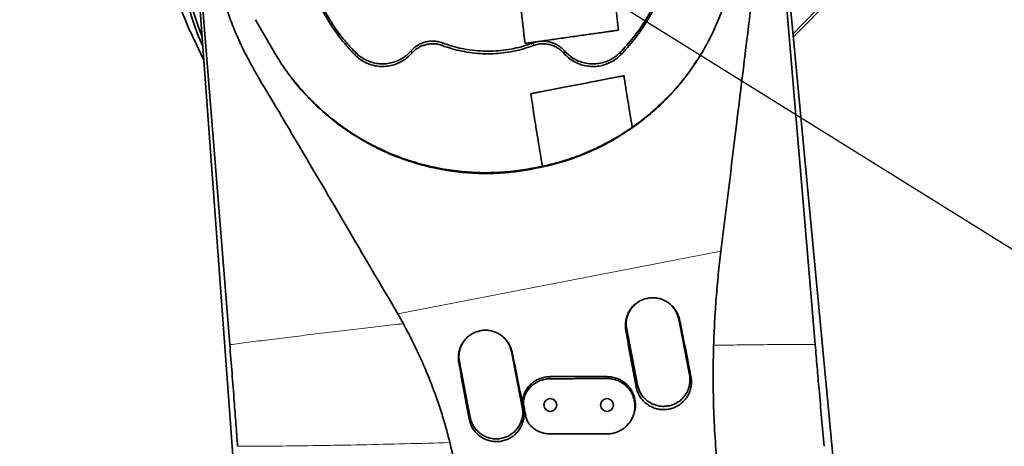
# Model space of a CAD drawing. Header units: millimetres. Extents: x 0 to 11920, y 0 to 8400.
# Tile 24 of 65: x 2217 to 2737, y 6548 to 6774. Entities that reach past the tile are written whole.
import ezdxf

# ---------------------------------------------------------------- set-up
doc = ezdxf.new("R2010")
doc.units = ezdxf.units.MM
doc.header["$LTSCALE"] = 20
doc.styles.add('SLDTEXTSTYLE0', font='TXT', dxfattribs={"width": 0.605})
doc.dimstyles.new('SLDDIMSTYLE0', dxfattribs={"dimtxt": 70, "dimasz": 70, "dimexe": 0, "dimexo": 0.0625, "dimgap": 17.5, "dimtad": 1, "dimdec": 1, "dimrnd": 1e-09, "dimzin": 12, "dimdsep": 46, "dimtxsty": 'SLDTEXTSTYLE0', "dimsah": 1, "dimcen": 0.09, "dimadec": 0, "dimazin": 3, "dimtfac": 1, "dimtofl": 0, "dimtmove": 0, "dimatfit": 3, "dimfxl": 1, "dimfrac": 2, "dimtolj": 1, "dimtzin": 12, "dimarcsym": 0})
doc.dimstyles.new('SLDDIMSTYLE1', dxfattribs={"dimtxt": 70, "dimasz": 70, "dimexe": 0, "dimexo": 0.0625, "dimgap": 17.5, "dimtad": 1, "dimdec": 0, "dimrnd": 1e-09, "dimzin": 12, "dimdsep": 46, "dimtxsty": 'SLDTEXTSTYLE0', "dimsah": 1, "dimcen": 0.09, "dimadec": 0, "dimazin": 3, "dimtfac": 1, "dimtofl": 0, "dimtmove": 0, "dimatfit": 3, "dimfxl": 1, "dimfrac": 2, "dimtolj": 1, "dimtzin": 12, "dimarcsym": 0})
doc.dimstyles.new('SLDDIMSTYLE2', dxfattribs={"dimtxt": 0.18, "dimasz": 70, "dimexe": 0, "dimexo": 0.0625, "dimgap": 0, "dimtad": 0, "dimtih": 1, "dimtoh": 1, "dimdec": 0, "dimrnd": 1e-09, "dimzin": 0, "dimdsep": 46, "dimtxsty": 'Standard', "dimsah": 1, "dimcen": 0.09, "dimadec": 0, "dimazin": 0, "dimtfac": 70, "dimtdec": 0, "dimtofl": 0, "dimtmove": 0, "dimatfit": 3, "dimfxl": 1, "dimfrac": 2, "dimtolj": 1, "dimtzin": 0, "dimarcsym": 0})

# ---------------------------------------------------------------- blocks, each defined once
blk = doc.blocks.new('_D_2')
at = {"color": 7, "linetype": 'Continuous', "lineweight": 0}
for p, q in [((2460.17, 6825.26), (1416, 6825.26)), ((1446, 6825.26), (1446, 5690.26)), ((2460.17, 5690.26), (1416, 5690.26))]:
    blk.add_line(p, q, dxfattribs=at)
at = {"color": 7, "linetype": 'Continuous', "lineweight": 18}
for points in [[(1446, 6825.26), (1436, 6755.26), (1456, 6755.26)], [(1446, 5690.26), (1456, 5760.26), (1436, 5760.26)]]:
    blk.add_solid(points, dxfattribs=at)
at = {"color": 7, "linetype": 'Continuous', "lineweight": 18, "insert": (1355.76, 6150.81), "char_height": 70, "attachment_point": 1, "rotation": 90, "style": 'SLDTEXTSTYLE0'}
blk.add_mtext('1135', dxfattribs=at)
blk = doc.blocks.new('_D_4')
at = {"color": 7, "linetype": 'Continuous', "lineweight": 0}
for p, q in [((2254.17, 7210.65), (1276, 7210.65)), ((1306, 7210.65), (1306, 4910.26)), ((1784.57, 4910.26), (1276, 4910.26))]:
    blk.add_line(p, q, dxfattribs=at)
at = {"color": 7, "linetype": 'Continuous', "lineweight": 18}
for points in [[(1306, 7210.65), (1296, 7140.65), (1316, 7140.65)], [(1306, 4910.26), (1316, 4980.26), (1296, 4980.26)]]:
    blk.add_solid(points, dxfattribs=at)
at = {"color": 7, "linetype": 'Continuous', "lineweight": 18, "insert": (1215.76, 5953.51), "char_height": 70, "attachment_point": 1, "rotation": 90, "style": 'SLDTEXTSTYLE0'}
blk.add_mtext('2300', dxfattribs=at)

msp = doc.modelspace()

# ---------------------------------------------------------------- linework, layer by layer
at = {"color": 7, "linetype": 'Continuous', "lineweight": 35}
for p, q in [((2625.42, 6766.34), (2696.67, 6840.19)), ((2637.12, 6602.14), (2617.19, 6837.2)), ((2618.48, 6839.82), (2657.9, 6422.26)), ((2625.57, 6764.7), (2698.93, 6839.35)), ((2364.96, 6057.67), (2309.58, 6813.94)), ((2311.09, 6811.14), (2327.85, 6602.14)), ((2341.4, 6773.89), (2350.88, 6757.46)), ((2577, 6756.1), (2575.91, 6754.21)), ((2487.77, 6694.98), (2490.61, 6695.53)), ((2490.7, 6695.94), (2487.85, 6695.39)), ((2419.58, 6613.21), (2416.62, 6618.5)), ((2570.74, 6586.2), (2565.01, 6615.65)), ((2537.53, 6610.31), (2543.25, 6580.86)), ((2482.39, 6569.03), (2476.67, 6598.48)), ((2449.18, 6593.13), (2454.91, 6563.68)), ((2485.23, 6561.41), (2485.52, 6560.94))]:
    msp.add_line(p, q, dxfattribs=at)
at = {"color": 8, "linetype": 'Continuous', "lineweight": 18}
for p, q in [((2424.01, 6756.19), (2423.65, 6757.41)), ((2440.07, 6760.24), (2440.24, 6761.6)), ((2488.24, 6760.24), (2488.08, 6761.6)), ((2504.31, 6756.18), (2504.67, 6757.41)), ((2393.98, 6755.27), (2394.31, 6756.52)), ((2534.34, 6755.26), (2534, 6756.51)), ((2487.77, 6694.98), (2487.85, 6695.39)), ((2490.61, 6695.53), (2490.7, 6695.94)), ((2416.62, 6618.5), (2587.33, 6651.57)), ((2565.51, 6615.16), (2565.01, 6615.65)), ((2537.07, 6609.67), (2537.53, 6610.31)), ((2477.05, 6598.1), (2476.67, 6598.48)), ((2448.84, 6592.66), (2449.18, 6593.13)), ((2497.17, 6584.11), (2497.17, 6585.26)), ((2527.17, 6584.26), (2527.17, 6585.26)), ((2571.5, 6585.45), (2570.74, 6586.2)), ((2542.53, 6579.86), (2543.25, 6580.86)), ((2484.01, 6575.91), (2483.67, 6576.8)), ((2483.2, 6569.91), (2482.85, 6570.53)), ((2483.03, 6568.4), (2482.39, 6569.03)), ((2484.33, 6564.06), (2483.99, 6564.64)), ((2454.31, 6562.86), (2454.91, 6563.68))]:
    msp.add_line(p, q, dxfattribs=at)
at = {"color": 7, "linetype": 'Continuous', "lineweight": 35, "flags": 128}
for points in [[(2314.08, 6752.54), (2313.58, 6753.58), (2310.36, 6760.78)], [(2527.17, 6555), (2512.17, 6554.98), (2504.67, 6554.98), (2497.17, 6554.97)]]:
    msp.add_lwpolyline(points, dxfattribs=at)
at = {"color": 7, "linetype": 'Continuous', "lineweight": 35}
for centre in [(2497.17, 6570.26), (2527.17, 6570.26)]:
    msp.add_circle(centre, 3.4, dxfattribs=at)
for radius, start, end in [(164.21, 81.17, 203.4685), (162.5, 151.875, 201.6637)]:
    msp.add_arc((2464.17, 6825.26), radius, start, end, dxfattribs=at)
for centre, major_axis, ratio, start_param, end_param in [((2464.17, 6841.06), (0, 174.06), 0.995872, 1.604126, 2.050143), ((2550.72, 6559.63), (-70.6, 363.2), 0.068554, 4.770212, 4.852534), ((2585.52, 6566.37), (-70.6, 363.2), 0.107274, 1.430473, 1.512798), ((2462.27, 6542.49), (-70.6, 363.2), 0.068554, 4.77044, 4.852766), ((2497.31, 6549.28), (-70.6, 363.2), 0.107274, 1.430241, 1.512569)]:
    msp.add_ellipse(centre, major_axis=major_axis, ratio=ratio, start_param=start_param, end_param=end_param, dxfattribs=at)
for points, knots in [([(2662.52, 7191.06), (2661.7, 7190.97), (2659.6, 7190.75), (2656.4, 7190.12), (2653.1, 7189.33), (2650.21, 7188.5), (2646.69, 7187.35), (2642.48, 7185.76), (2637.18, 7183.45), (2631.35, 7180.56), (2625.17, 7177.12), (2619.56, 7173.69), (2614.8, 7170.56), (2611.04, 7167.96), (2607.89, 7165.7), (2605.13, 7163.64), (2602.31, 7161.49), (2599.01, 7158.89), (2595.42, 7155.95), (2591.58, 7152.7), (2587.58, 7149.19), (2583.34, 7145.32), (2579.03, 7141.22), (2574.78, 7137.03), (2569.87, 7132), (2564.36, 7126.08), (2558.31, 7119.23), (2551.93, 7111.59), (2545.2, 7103.01), (2538.07, 7093.25), (2531.08, 7082.91), (2525.66, 7074.2), (2521.78, 7067.58), (2519.49, 7063.52), (2517.49, 7059.87), (2515.83, 7056.75), (2514.49, 7054.18), (2513.35, 7051.94), (2512.16, 7049.56), (2510.7, 7046.57), (2508.88, 7042.73), (2506.73, 7038.02), (2504.29, 7032.4), (2501.53, 7025.64), (2498.68, 7018.14), (2495.99, 7010.36), (2493.66, 7003.04), (2491.67, 6996.24), (2489.99, 6990), (2488.58, 6984.42), (2487.42, 6979.5), (2486.44, 6975.06), (2485.53, 6970.72), (2484.64, 6966.2), (2483.6, 6960.6), (2482.45, 6953.81), (2481.24, 6945.69), (2480.09, 6936.9), (2479.05, 6927.43), (2478.12, 6917.22), (2477.35, 6906.19), (2476.76, 6894.24), (2476.4, 6881.36), (2476.32, 6867.59), (2476.55, 6852.95), (2477.13, 6837.52), (2478.05, 6821.31), (2479.32, 6804.37), (2480.96, 6786.74), (2482.48, 6772.34), (2483.55, 6763.82), (2483.86, 6761.37)], [0, 0, 0, 0, 0.007112, 0.018275, 0.027849, 0.036271, 0.044532, 0.060325, 0.076279, 0.096605, 0.118145, 0.138779, 0.153581, 0.166906, 0.177651, 0.186095, 0.195635, 0.20712, 0.220579, 0.233289, 0.24739, 0.262702, 0.277993, 0.293014, 0.307749, 0.33029, 0.352036, 0.372949, 0.399646, 0.42601, 0.452526, 0.479104, 0.489171, 0.498614, 0.506728, 0.513539, 0.519066, 0.523329, 0.527895, 0.534136, 0.542025, 0.551527, 0.562602, 0.575197, 0.590338, 0.604362, 0.617152, 0.628766, 0.639252, 0.648647, 0.656534, 0.663498, 0.670299, 0.677563, 0.685286, 0.697053, 0.70976, 0.723422, 0.738056, 0.753685, 0.770578, 0.788914, 0.808703, 0.829954, 0.852669, 0.876859, 0.902536, 0.929679, 0.958219, 0.988031, 1, 1, 1, 1]), ([(2533.3, 6768.35), (2533.04, 6770.27), (2532.03, 6777.81), (2530.56, 6790.99), (2528.97, 6807.55), (2527.78, 6823.45), (2526.96, 6838.59), (2526.48, 6852.9), (2526.29, 6866.33), (2526.35, 6878.88), (2526.65, 6890.55), (2527.14, 6901.35), (2527.79, 6911.32), (2528.58, 6920.52), (2529.49, 6929.05), (2530.49, 6936.97), (2531.56, 6944.3), (2532.61, 6950.64), (2533.6, 6956.08), (2534.51, 6960.7), (2535.45, 6965.13), (2536.48, 6969.73), (2537.63, 6974.47), (2538.92, 6979.44), (2540.34, 6984.56), (2541.99, 6990.08), (2543.91, 6995.98), (2546.09, 7002.19), (2548.44, 7008.3), (2550.77, 7013.92), (2552.88, 7018.73), (2554.71, 7022.7), (2556.22, 7025.85), (2557.4, 7028.24), (2558.42, 7030.26), (2559.48, 7032.31), (2560.77, 7034.77), (2562.33, 7037.66), (2564.15, 7040.94), (2566.18, 7044.46), (2569.54, 7050.11), (2574.23, 7057.51), (2580.27, 7066.29), (2586.44, 7074.61), (2592.84, 7082.64), (2599.83, 7090.8), (2607.46, 7099.04), (2613.95, 7105.46), (2618.87, 7110.06), (2622.04, 7112.91), (2624.98, 7115.47), (2627.61, 7117.68), (2629.94, 7119.59), (2631.98, 7121.21), (2633.77, 7122.6), (2635.34, 7123.8), (2636.85, 7124.93), (2638.45, 7126.09), (2640.28, 7127.39), (2642.31, 7128.79), (2644.47, 7130.24), (2646.71, 7131.68), (2649.44, 7133.36), (2652.6, 7135.18), (2656.01, 7136.98), (2659.12, 7138.46), (2661.52, 7139.47), (2663.28, 7140.13), (2664.54, 7140.57), (2665.78, 7140.95), (2666.93, 7141.26), (2667.67, 7141.42), (2667.97, 7141.46), (2668.06, 7141.48)], [0, 0, 0, 0, 0.010396, 0.040925, 0.0701, 0.097812, 0.123982, 0.148553, 0.171491, 0.192804, 0.212535, 0.230742, 0.247483, 0.262894, 0.277303, 0.29077, 0.303322, 0.314978, 0.32367, 0.331805, 0.339388, 0.347374, 0.356661, 0.365417, 0.375124, 0.385816, 0.397547, 0.41039, 0.424115, 0.436697, 0.447691, 0.457003, 0.464607, 0.470356, 0.474553, 0.479558, 0.485835, 0.493267, 0.501987, 0.51181, 0.521779, 0.548936, 0.576122, 0.603203, 0.63106, 0.660584, 0.69487, 0.730865, 0.745418, 0.759562, 0.772506, 0.784249, 0.794442, 0.803536, 0.811543, 0.818476, 0.824683, 0.832074, 0.840377, 0.849939, 0.860246, 0.870926, 0.881952, 0.900111, 0.91793, 0.934786, 0.950744, 0.95905, 0.967367, 0.975667, 0.984669, 0.995558, 1, 1, 1, 1]), ([(2606.61, 6838.58), (2606.87, 6835.25), (2607.39, 6828.57), (2607.35, 6818.5), (2606.51, 6806.7), (2604.79, 6793.21), (2600.96, 6763.19), (2595.27, 6715.96), (2590.08, 6673.84), (2587.33, 6651.57)], [0, 0, 0, 0, 0.053465, 0.106986, 0.160451, 0.242046, 0.323649, 0.64262, 1, 1, 1, 1]), ([(2416.62, 6618.5), (2407.53, 6633.95), (2388.31, 6666.61), (2365.78, 6705.08), (2348.74, 6733.75), (2339.53, 6749.12), (2332.35, 6763.13), (2327.38, 6775.77), (2323.64, 6788.43), (2321.01, 6801.01), (2320.16, 6809.29), (2319.73, 6813.43)], [0, 0, 0, 0, 0.245008, 0.517758, 0.609226, 0.700685, 0.762481, 0.824396, 0.886196, 0.943098, 1, 1, 1, 1]), ([(2490.61, 6695.53), (2494.09, 6696.29), (2501.06, 6697.82), (2511.22, 6701.2), (2521.1, 6705.32), (2530.58, 6710.25), (2539.59, 6715.95), (2548.11, 6722.36), (2556.07, 6729.43), (2563.43, 6737.13), (2570.12, 6745.43), (2576.12, 6754.26), (2581.38, 6763.53), (2585.89, 6773.27), (2589.57, 6783.42), (2592.48, 6793.9), (2593.67, 6801.04), (2594.26, 6804.61)], [0, 0, 0, 0, 0.0659132, 0.1320634, 0.198215, 0.26413, 0.3300172, 0.3961359, 0.4622592, 0.5281527, 0.5946581, 0.6613911, 0.7281298, 0.794643, 0.8630543, 0.9315853, 1, 1, 1, 1]), ([(2369.71, 6799.15), (2370.77, 6795.72), (2372.92, 6788.81), (2377.01, 6780.16), (2381.16, 6773), (2385.09, 6767.23), (2389.44, 6761.68), (2392.69, 6758.24), (2394.31, 6756.52)], [0, 0, 0, 0, 0.21667, 0.436018, 0.575212, 0.715106, 0.85718, 1, 1, 1, 1]), ([(2534, 6756.51), (2536.44, 6759.15), (2541.35, 6764.46), (2546.8, 6772.33), (2550.92, 6779.5), (2553.96, 6785.8), (2556.59, 6792.35), (2557.94, 6796.88), (2558.62, 6799.15)], [0, 0, 0, 0, 0.2165821, 0.4358399, 0.5750751, 0.7150123, 0.8571328, 1, 1, 1, 1]), ([(2369.25, 6798.11), (2370.32, 6794.67), (2372.46, 6787.76), (2376.56, 6779.1), (2380.71, 6771.9), (2384.68, 6766.08), (2389.06, 6760.48), (2392.34, 6757.01), (2393.98, 6755.27)], [0, 0, 0, 0, 0.215617, 0.433872, 0.573582, 0.714, 0.856623, 1, 1, 1, 1]), ([(2534.34, 6755.26), (2536.78, 6757.9), (2541.69, 6763.21), (2547.15, 6771.09), (2551.31, 6778.29), (2554.37, 6784.64), (2557.03, 6791.25), (2558.4, 6795.82), (2559.08, 6798.11)], [0, 0, 0, 0, 0.215529, 0.433695, 0.573446, 0.713906, 0.856576, 1, 1, 1, 1]), ([(2489.84, 6762.22), (2490.77, 6762.35), (2492.65, 6762.61), (2496.06, 6763.09), (2499.85, 6763.63), (2503.84, 6764.19), (2507.97, 6764.78), (2511.99, 6765.34), (2515.91, 6765.9), (2519.57, 6766.41), (2522.96, 6766.89), (2525.98, 6767.32), (2528.59, 6767.69), (2530.71, 6767.99), (2532.24, 6768.2), (2533.14, 6768.33), (2533.18, 6768.34), (2533.2, 6768.34)], [0, 0, 0, 0, 0.067772, 0.137448, 0.205245, 0.275162, 0.340368, 0.407572, 0.471066, 0.53638, 0.600368, 0.666083, 0.732529, 0.800713, 0.870783, 0.942698, 1, 1, 1, 1]), ([(2423.65, 6757.41), (2424.29, 6758.07), (2425.57, 6759.39), (2427.84, 6760.85), (2430.24, 6761.87), (2432.71, 6762.47), (2435.24, 6762.62), (2437.79, 6762.39), (2439.42, 6761.87), (2440.24, 6761.6)], [0, 0, 0, 0, 0.151081, 0.30216, 0.441048, 0.579931, 0.718924, 0.857914, 1, 1, 1, 1]), ([(2483.92, 6761.38), (2483.91, 6761.38), (2483.89, 6761.38), (2484.72, 6761.49), (2486.15, 6761.7), (2487.92, 6761.95), (2489.2, 6762.13), (2489.84, 6762.22)], [0, 0, 0, 0, 0.156491, 0.403466, 0.657709, 0.827622, 1, 1, 1, 1]), ([(2488.08, 6761.6), (2488.95, 6761.88), (2490.7, 6762.43), (2493.39, 6762.63), (2495.99, 6762.39), (2498.45, 6761.74), (2500.75, 6760.68), (2502.88, 6759.26), (2504.07, 6758.03), (2504.67, 6757.41)], [0, 0, 0, 0, 0.151081, 0.30216, 0.441048, 0.579931, 0.718924, 0.857914, 1, 1, 1, 1]), ([(2350.88, 6757.46), (2352.79, 6754.32), (2356.63, 6748.04), (2363.39, 6739.27), (2370.81, 6731.04), (2378.94, 6723.47), (2387.71, 6716.63), (2397.07, 6710.54), (2406.94, 6705.26), (2417.17, 6700.86), (2427.69, 6697.4), (2438.43, 6694.84), (2449.37, 6693.19), (2459.78, 6692.52), (2469.58, 6692.68), (2478.72, 6693.42), (2484.75, 6694.46), (2487.77, 6694.98)], [0, 0, 0, 0, 0.0695, 0.139246, 0.208987, 0.278481, 0.348041, 0.417858, 0.48767, 0.557221, 0.625404, 0.693843, 0.762276, 0.830452, 0.886944, 0.943509, 1, 1, 1, 1]), ([(2394.31, 6756.52), (2395.14, 6755.76), (2396.8, 6754.24), (2399.72, 6752.51), (2402.87, 6751.28), (2406.19, 6750.59), (2409.57, 6750.48), (2412.92, 6750.93), (2416.16, 6751.94), (2419.05, 6753.42), (2421.59, 6755.25), (2422.96, 6756.69), (2423.65, 6757.41)], [0, 0, 0, 0, 0.102343, 0.204686, 0.307066, 0.409445, 0.511774, 0.614102, 0.716503, 0.818905, 0.909453, 1, 1, 1, 1]), ([(2424.01, 6756.19), (2424.65, 6756.84), (2425.93, 6758.16), (2428.2, 6759.59), (2430.56, 6760.56), (2432.96, 6761.11), (2435.41, 6761.23), (2437.82, 6760.97), (2439.34, 6760.48), (2440.07, 6760.24)], [0, 0, 0, 0, 0.156231, 0.31246, 0.451337, 0.590211, 0.729222, 0.86823, 1, 1, 1, 1]), ([(2440.07, 6760.24), (2441.77, 6759.65), (2445.17, 6758.46), (2450.48, 6757.18), (2455.91, 6756.29), (2461.39, 6755.85), (2466.84, 6755.85), (2472.28, 6756.27), (2477.71, 6757.15), (2483.07, 6758.43), (2486.53, 6759.64), (2488.24, 6760.24)], [0, 0, 0, 0, 0.109753, 0.219507, 0.332118, 0.444729, 0.554483, 0.664237, 0.776849, 0.889461, 1, 1, 1, 1]), ([(2440.24, 6761.6), (2441.94, 6761.01), (2445.34, 6759.82), (2450.65, 6758.54), (2456.08, 6757.66), (2461.56, 6757.23), (2467.02, 6757.25), (2472.45, 6757.69), (2477.88, 6758.58), (2483.13, 6759.86), (2486.48, 6761.04), (2488.08, 6761.6)], [0, 0, 0, 0, 0.110521, 0.221043, 0.334484, 0.447925, 0.558447, 0.668969, 0.782411, 0.895853, 1, 1, 1, 1]), ([(2488.24, 6760.24), (2489.12, 6760.51), (2490.88, 6761.06), (2493.55, 6761.24), (2496.09, 6760.97), (2498.46, 6760.32), (2500.67, 6759.26), (2502.67, 6757.89), (2503.77, 6756.74), (2504.31, 6756.18)], [0, 0, 0, 0, 0.15623, 0.312457, 0.451359, 0.590257, 0.729272, 0.868285, 1, 1, 1, 1]), ([(2504.67, 6757.41), (2505.45, 6756.59), (2507.01, 6754.97), (2509.82, 6753.07), (2512.89, 6751.65), (2516.16, 6750.76), (2519.53, 6750.45), (2522.9, 6750.69), (2526.19, 6751.5), (2529.17, 6752.8), (2531.82, 6754.47), (2533.28, 6755.83), (2534, 6756.51)], [0, 0, 0, 0, 0.102343, 0.204686, 0.307066, 0.409445, 0.511774, 0.614102, 0.716503, 0.818905, 0.909453, 1, 1, 1, 1]), ([(2393.98, 6755.27), (2394.82, 6754.49), (2396.52, 6752.93), (2399.51, 6751.17), (2402.74, 6749.91), (2406.13, 6749.2), (2409.59, 6749.09), (2413.03, 6749.55), (2416.34, 6750.59), (2419.3, 6752.1), (2421.9, 6753.97), (2423.31, 6755.45), (2424.01, 6756.19)], [0, 0, 0, 0, 0.102347, 0.204694, 0.307079, 0.409464, 0.511789, 0.614113, 0.716507, 0.818902, 0.909451, 1, 1, 1, 1]), ([(2575.12, 6753.05), (2573.33, 6750.36), (2569.44, 6744.54), (2562.48, 6736.26), (2554.66, 6728.3), (2546.29, 6721.16), (2537.41, 6714.77), (2527.91, 6709.09), (2519.09, 6704.8), (2511.27, 6701.65), (2504.55, 6699.36), (2497.7, 6697.41), (2493.03, 6696.43), (2490.7, 6695.94)], [0, 0, 0, 0, 0.093373, 0.201978, 0.310582, 0.413789, 0.516994, 0.623335, 0.729675, 0.79683, 0.863984, 0.931992, 1, 1, 1, 1]), ([(2504.31, 6756.18), (2505.11, 6755.35), (2506.71, 6753.69), (2509.58, 6751.74), (2512.73, 6750.29), (2516.07, 6749.38), (2519.52, 6749.05), (2522.98, 6749.3), (2526.34, 6750.14), (2529.4, 6751.47), (2532.1, 6753.18), (2533.6, 6754.56), (2534.34, 6755.26)], [0, 0, 0, 0, 0.102349, 0.204698, 0.307085, 0.409473, 0.511799, 0.614125, 0.716519, 0.818913, 0.909457, 1, 1, 1, 1]), ([(2487.85, 6695.39), (2484.36, 6694.8), (2477.38, 6693.62), (2466.68, 6692.93), (2455.87, 6693.07), (2445.12, 6694.12), (2434.62, 6696.04), (2424.32, 6698.79), (2414.22, 6702.4), (2404.42, 6706.86), (2395.09, 6712.07), (2386.19, 6718.04), (2377.75, 6724.77), (2370.54, 6731.61), (2364.89, 6737.72), (2361.97, 6741.42), (2360.72, 6743.01)], [0, 0, 0, 0, 0.073595, 0.147191, 0.222945, 0.298699, 0.372285, 0.445872, 0.521538, 0.597205, 0.671865, 0.746527, 0.823252, 0.899979, 0.956904, 1, 1, 1, 1]), ([(2536.03, 6744.26), (2536.04, 6744.26), (2536.07, 6744.26), (2535.25, 6744.11), (2533.63, 6743.8), (2531.28, 6743.34), (2528.29, 6742.77), (2524.89, 6742.11), (2521.11, 6741.38), (2517.22, 6740.63), (2513.21, 6739.86), (2509.28, 6739.1), (2505.42, 6738.36), (2501.74, 6737.65), (2498.29, 6736.98), (2495.02, 6736.35), (2493.22, 6736), (2492.27, 6735.82)], [0, 0, 0, 0, 0.038506, 0.115957, 0.190537, 0.267503, 0.338299, 0.411448, 0.477491, 0.545659, 0.608395, 0.673, 0.734997, 0.798704, 0.862427, 0.92782, 1, 1, 1, 1]), ([(2540.43, 6717.13), (2539.75, 6721.23), (2538.33, 6729.88), (2536.9, 6738.92), (2536.18, 6743.91), (2536.13, 6744.27)], [0, 0, 0, 0, 0.455936, 0.960971, 1, 1, 1, 1]), ([(2486.9, 6734.79), (2487.45, 6731.06), (2488.6, 6723.21), (2490.47, 6711.6), (2491.97, 6702.56), (2492.84, 6697.63), (2493.05, 6696.47)], [0, 0, 0, 0, 0.291764, 0.614046, 0.908483, 1, 1, 1, 1]), ([(2492.27, 6735.82), (2491.43, 6735.66), (2489.71, 6735.33), (2488.04, 6735), (2487.01, 6734.81), (2486.95, 6734.8), (2486.93, 6734.79)], [0, 0, 0, 0, 0.254024, 0.515535, 0.769492, 1, 1, 1, 1]), ([(2587.33, 6651.57), (2586.85, 6647.49), (2585.89, 6639.31), (2584.79, 6626.9), (2583.94, 6614.4), (2583.62, 6605.99), (2583.46, 6601.79)], [0, 0, 0, 0, 0.249285, 0.498563, 0.749283, 1, 1, 1, 1]), ([(2537.07, 6609.67), (2536.96, 6610.51), (2536.75, 6612.19), (2536.97, 6614.73), (2537.59, 6617.19), (2538.63, 6619.51), (2540.05, 6621.61), (2541.79, 6623.43), (2543.8, 6624.9), (2546, 6626), (2548.33, 6626.69), (2550.7, 6626.99), (2553.08, 6626.88), (2555.41, 6626.39), (2557.62, 6625.51), (2559.68, 6624.28), (2561.52, 6622.72), (2563.12, 6620.84), (2564.38, 6618.7), (2565.14, 6616.76), (2565.42, 6615.55), (2565.51, 6615.16)], [0, 0, 0, 0, 0.055912, 0.111825, 0.167763, 0.223696, 0.279105, 0.334504, 0.388468, 0.442424, 0.494827, 0.54723, 0.598942, 0.650658, 0.702904, 0.755157, 0.808864, 0.862577, 0.917821, 0.973067, 1, 1, 1, 1]), ([(2544.3, 6625.06), (2544.02, 6624.92), (2543.06, 6624.41), (2541.61, 6623.18), (2540.03, 6621.44), (2538.76, 6619.41), (2537.86, 6617.23), (2537.34, 6614.91), (2537.19, 6612.58), (2537.42, 6611.05), (2537.53, 6610.31)], [0, 0, 0, 0, 0.05402, 0.188158, 0.326188, 0.460341, 0.598388, 0.732482, 0.870464, 1, 1, 1, 1]), ([(2565.01, 6615.65), (2564.66, 6616.92), (2564.1, 6618.94), (2562.53, 6621.4), (2560.97, 6623.15), (2559.5, 6624.4), (2558.52, 6624.91), (2558.23, 6625.07)], [0, 0, 0, 0, 0.328741, 0.522913, 0.722713, 0.916878, 1, 1, 1, 1]), ([(2444.14, 6550.4), (2443.4, 6553.24), (2441.92, 6558.93), (2439.35, 6567.35), (2436.52, 6575.67), (2432.52, 6586.22), (2427.08, 6598.89), (2422.08, 6608.43), (2419.58, 6613.21)], [0, 0, 0, 0, 0.129252, 0.258727, 0.387977, 0.517439, 0.758086, 1, 1, 1, 1]), ([(2448.84, 6592.66), (2448.74, 6593.5), (2448.52, 6595.16), (2448.74, 6597.68), (2449.36, 6600.12), (2450.39, 6602.42), (2451.8, 6604.51), (2453.52, 6606.31), (2455.52, 6607.77), (2457.69, 6608.85), (2460.01, 6609.54), (2462.36, 6609.83), (2464.72, 6609.72), (2467.02, 6609.24), (2469.22, 6608.37), (2471.26, 6607.15), (2473.09, 6605.6), (2474.67, 6603.74), (2475.92, 6601.61), (2476.68, 6599.69), (2476.95, 6598.49), (2477.05, 6598.1)], [0, 0, 0, 0, 0.0559119, 0.1118241, 0.1677648, 0.2237006, 0.2791071, 0.3345048, 0.3884655, 0.4424193, 0.4948232, 0.5472271, 0.5989418, 0.650662, 0.7029108, 0.7551664, 0.8088743, 0.8625875, 0.9178317, 0.9730772, 1, 1, 1, 1]), ([(2455.95, 6607.89), (2455.46, 6607.61), (2454.3, 6606.93), (2452.71, 6605.46), (2451.23, 6603.63), (2450.08, 6601.54), (2449.3, 6599.32), (2448.91, 6596.97), (2448.9, 6594.89), (2449.1, 6593.62), (2449.18, 6593.13)], [0, 0, 0, 0, 0.098431, 0.232544, 0.370542, 0.504702, 0.642752, 0.776926, 0.914995, 1, 1, 1, 1]), ([(2476.67, 6598.48), (2476.48, 6599.23), (2476.11, 6600.76), (2475.07, 6602.88), (2473.71, 6604.84), (2472.03, 6606.49), (2470.73, 6607.53), (2469.96, 6607.89), (2469.9, 6607.92)], [0, 0, 0, 0, 0.194007, 0.393638, 0.587722, 0.787438, 0.981446, 1, 1, 1, 1]), ([(2327.85, 6602.14), (2328.25, 6597.13), (2329.04, 6587.1), (2330.13, 6573.12), (2331.11, 6560.22), (2331.7, 6552.35), (2331.99, 6548.42)], [0, 0, 0, 0, 0.279976, 0.560075, 0.780111, 1, 1, 1, 1]), ([(2583.46, 6601.79), (2583.34, 6596.35), (2583.1, 6585.47), (2583.4, 6569.16), (2584.14, 6552.89), (2585.07, 6542.13), (2585.54, 6536.75)], [0, 0, 0, 0, 0.251028, 0.502059, 0.750677, 1, 1, 1, 1]), ([(2641.9, 6548.42), (2641.44, 6553.42), (2640.51, 6563.44), (2639.26, 6577.42), (2638.13, 6590.33), (2637.46, 6598.21), (2637.12, 6602.14)], [0, 0, 0, 0, 0.28, 0.560108, 0.780132, 1, 1, 1, 1]), ([(2483.67, 6576.8), (2484.07, 6577.54), (2484.88, 6579.02), (2486.54, 6580.94), (2488.49, 6582.58), (2490.67, 6583.86), (2493.05, 6584.75), (2495.24, 6585.19), (2496.62, 6585.24), (2497.17, 6585.26)], [0, 0, 0, 0, 0.150606, 0.30121, 0.451837, 0.602464, 0.752673, 0.902882, 1, 1, 1, 1]), ([(2497.17, 6585.26), (2499.83, 6585.26), (2505.15, 6585.26), (2515.15, 6585.26), (2522.49, 6585.26), (2527.17, 6585.26)], [0, 0, 0, 0, 0.266056, 0.532112, 1, 1, 1, 1]), ([(2527.17, 6585.26), (2528.1, 6585.21), (2530, 6585.1), (2532.63, 6584.31), (2535.01, 6583.13), (2537.05, 6581.63), (2538.83, 6579.8), (2540.26, 6577.72), (2541.33, 6575.4), (2541.99, 6572.95), (2542.23, 6570.41), (2542.05, 6567.89), (2541.42, 6565.42), (2540.71, 6563.61), (2540.09, 6562.7), (2539.95, 6562.49)], [0, 0, 0, 0, 0.088068, 0.179398, 0.257904, 0.338675, 0.417375, 0.498357, 0.577097, 0.658129, 0.736741, 0.817645, 0.896029, 0.976688, 1, 1, 1, 1]), ([(2571.5, 6585.45), (2571.62, 6584.62), (2571.86, 6582.97), (2571.7, 6580.46), (2571.14, 6578.01), (2570.18, 6575.7), (2568.84, 6573.58), (2567.17, 6571.73), (2565.21, 6570.19), (2563.03, 6568.99), (2560.67, 6568.18), (2558.21, 6567.77), (2555.72, 6567.79), (2553.26, 6568.22), (2550.92, 6569.06), (2548.74, 6570.28), (2546.8, 6571.85), (2545.14, 6573.72), (2543.83, 6575.85), (2542.97, 6577.92), (2542.66, 6579.3), (2542.53, 6579.86)], [0, 0, 0, 0, 0.053776, 0.107551, 0.161343, 0.215134, 0.268571, 0.322008, 0.375263, 0.428518, 0.481814, 0.535112, 0.588475, 0.641838, 0.695249, 0.74866, 0.802115, 0.85557, 0.909106, 0.962644, 1, 1, 1, 1]), ([(2543.25, 6580.86), (2543.44, 6580.09), (2543.82, 6578.56), (2544.86, 6576.43), (2546.22, 6574.49), (2547.89, 6572.81), (2549.82, 6571.43), (2551.95, 6570.4), (2554.23, 6569.74), (2556.58, 6569.47), (2558.95, 6569.6), (2561.26, 6570.12), (2563.45, 6571.03), (2565.46, 6572.29), (2567.22, 6573.87), (2568.7, 6575.72), (2569.84, 6577.8), (2570.62, 6580.04), (2571.01, 6582.37), (2571.02, 6584.45), (2570.82, 6585.71), (2570.74, 6586.2)], [0, 0, 0, 0, 0.053685, 0.107371, 0.161057, 0.214743, 0.268423, 0.322103, 0.375789, 0.429475, 0.483186, 0.536897, 0.590586, 0.644274, 0.697953, 0.751632, 0.805331, 0.85903, 0.912735, 0.96644, 1, 1, 1, 1]), ([(2484.01, 6575.91), (2484.4, 6576.63), (2485.2, 6578.07), (2486.84, 6579.94), (2488.74, 6581.52), (2490.89, 6582.76), (2493.22, 6583.62), (2495.34, 6584.05), (2496.67, 6584.09), (2497.17, 6584.11)], [0, 0, 0, 0, 0.151063, 0.302133, 0.45314, 0.604154, 0.756338, 0.908523, 1, 1, 1, 1]), ([(2497.17, 6584.11), (2499.83, 6584.13), (2505.15, 6584.15), (2515.15, 6584.2), (2522.49, 6584.24), (2527.17, 6584.26)], [0, 0, 0, 0, 0.266192, 0.532383, 1, 1, 1, 1]), ([(2527.17, 6584.26), (2527.99, 6584.22), (2529.65, 6584.15), (2532.06, 6583.52), (2534.36, 6582.51), (2536.43, 6581.14), (2538.25, 6579.42), (2539.73, 6577.45), (2540.86, 6575.24), (2541.6, 6572.91), (2541.94, 6570.46), (2541.86, 6568.02), (2541.37, 6565.59), (2540.49, 6563.3), (2539.22, 6561.15), (2537.62, 6559.26), (2535.71, 6557.65), (2533.57, 6556.39), (2531.23, 6555.5), (2529.07, 6555.06), (2527.7, 6555.01), (2527.17, 6555)], [0, 0, 0, 0, 0.0532776, 0.1080968, 0.1613771, 0.2162292, 0.269063, 0.3234555, 0.3758634, 0.4297986, 0.4820983, 0.5359039, 0.5884191, 0.6424383, 0.6953054, 0.7496908, 0.8028166, 0.8574797, 0.9106609, 0.9653899, 1, 1, 1, 1]), ([(2482.85, 6570.53), (2482.77, 6571.07), (2482.62, 6572.15), (2482.73, 6574.31), (2483.3, 6575.81), (2483.67, 6576.8)], [0, 0, 0, 0, 0.255194, 0.510388, 1, 1, 1, 1]), ([(2483.2, 6569.91), (2483.12, 6570.46), (2482.98, 6571.52), (2483.11, 6573.59), (2483.65, 6575), (2484.01, 6575.91)], [0, 0, 0, 0, 0.267328, 0.524274, 1, 1, 1, 1]), ([(2483.99, 6564.64), (2483.9, 6565.13), (2483.71, 6566.11), (2483.33, 6568.08), (2483.04, 6569.55), (2482.85, 6570.53)], [0, 0, 0, 0, 0.2500092, 0.5000184, 1, 1, 1, 1]), ([(2484.33, 6564.06), (2484.23, 6564.55), (2484.04, 6565.53), (2483.67, 6567.48), (2483.38, 6568.94), (2483.2, 6569.91)], [0, 0, 0, 0, 0.251809, 0.503619, 1, 1, 1, 1]), ([(2483.03, 6568.4), (2483.16, 6567.53), (2483.4, 6565.8), (2483.2, 6563.22), (2482.59, 6560.76), (2481.59, 6558.48), (2480.22, 6556.41), (2478.53, 6554.6), (2476.56, 6553.11), (2474.38, 6551.96), (2472.03, 6551.2), (2469.58, 6550.85), (2467.11, 6550.91), (2464.68, 6551.38), (2462.37, 6552.26), (2460.23, 6553.51), (2458.34, 6555.1), (2456.73, 6556.99), (2455.47, 6559.12), (2454.69, 6561.11), (2454.41, 6562.39), (2454.31, 6562.86)], [0, 0, 0, 0, 0.056722, 0.113441, 0.167286, 0.221131, 0.274557, 0.327983, 0.381228, 0.434473, 0.487768, 0.541063, 0.594437, 0.647811, 0.70122, 0.75463, 0.808076, 0.861523, 0.915081, 0.96864, 1, 1, 1, 1]), ([(2454.91, 6563.68), (2455.12, 6562.83), (2455.55, 6561.13), (2456.74, 6558.87), (2458.22, 6556.91), (2459.96, 6555.29), (2461.94, 6554), (2464.11, 6553.04), (2466.41, 6552.47), (2468.77, 6552.29), (2471.13, 6552.51), (2473.42, 6553.12), (2475.57, 6554.11), (2477.53, 6555.45), (2479.23, 6557.09), (2480.64, 6559), (2481.7, 6561.12), (2482.4, 6563.38), (2482.7, 6565.73), (2482.63, 6567.63), (2482.44, 6568.72), (2482.39, 6569.03)], [0, 0, 0, 0, 0.0597104, 0.119421, 0.173122, 0.2268235, 0.2805176, 0.3342117, 0.3878927, 0.4415733, 0.4952697, 0.5489662, 0.6026767, 0.6563876, 0.7100723, 0.7637567, 0.8174411, 0.8711252, 0.9248355, 0.9785461, 1, 1, 1, 1]), ([(2485.25, 6561.42), (2485.19, 6561.51), (2484.54, 6562.46), (2484.25, 6563.6), (2483.99, 6564.64)], [0, 0, 0, 0, 0.093094, 1, 1, 1, 1]), ([(2487.32, 6558.75), (2486.93, 6559.14), (2486.17, 6559.9), (2485.02, 6561.64), (2484.6, 6563.1), (2484.33, 6564.06)], [0, 0, 0, 0, 0.265137, 0.522961, 1, 1, 1, 1]), ([(2539.75, 6562.09), (2539.78, 6562.13), (2539.86, 6562.26), (2539.94, 6562.39), (2539.99, 6562.47)], [0, 0, 0, 0, 0.3677, 1, 1, 1, 1]), ([(2497.17, 6554.97), (2496.22, 6555.02), (2494.46, 6555.12), (2491.96, 6555.85), (2489.54, 6556.97), (2488.1, 6558.12), (2487.32, 6558.75)], [0, 0, 0, 0, 0.262175, 0.488623, 0.721648, 1, 1, 1, 1]), ([(2450.77, 6510.4), (2450.47, 6513.74), (2449.87, 6520.43), (2448.35, 6530.46), (2446.49, 6540.47), (2444.92, 6547.09), (2444.14, 6550.4)], [0, 0, 0, 0, 0.248695, 0.497407, 0.748703, 1, 1, 1, 1])]:
    msp.add_open_spline(points, degree=3, knots=knots, dxfattribs=at)
at = {"color": 8, "linetype": 'Continuous', "lineweight": 18}
for points, knots in [([(2327.85, 6602.14), (2331.13, 6602.57), (2337.9, 6603.43), (2348.56, 6604.78), (2359.9, 6606.18), (2371.76, 6607.62), (2383.87, 6609.07), (2395.98, 6610.5), (2407.85, 6611.88), (2415.74, 6612.78), (2419.58, 6613.21)], [0, 0, 0, 0, 0.1151378, 0.2371638, 0.3650103, 0.4964198, 0.6279488, 0.7572905, 0.8818026, 1, 1, 1, 1]), ([(2583.46, 6601.79), (2585.77, 6601.83), (2590.53, 6601.91), (2597.63, 6602.01), (2604.86, 6602.09), (2612.02, 6602.15), (2618.94, 6602.18), (2625.48, 6602.19), (2631.52, 6602.18), (2635.3, 6602.16), (2637.12, 6602.14)], [0, 0, 0, 0, 0.117309, 0.241751, 0.371807, 0.504386, 0.636537, 0.764683, 0.886175, 1, 1, 1, 1]), ([(2331.99, 6548.42), (2338.88, 6548.45), (2352.74, 6548.53), (2374.56, 6548.8), (2397.16, 6549.2), (2420.32, 6549.72), (2436.23, 6550.17), (2444.14, 6550.4)], [0, 0, 0, 0, 0.197869, 0.398435, 0.600097, 0.801166, 1, 1, 1, 1])]:
    msp.add_open_spline(points, degree=3, knots=knots, dxfattribs=at)

# ---------------------------------------------------------------- dimensions: what is measured, and where the dimension line sits
at = {"color": 7, "linetype": 'Continuous', "lineweight": 18}
for base, p1, p2, dimstyle, picture, middle in [((1306, 4910.26), (2258.17, 7210.65), (1788.57, 4910.26), 'SLDDIMSTYLE1', '_D_4', (1306, 6060.45)), ((1446, 5690.26), (2464.17, 6825.26), (2464.17, 5690.26), 'SLDDIMSTYLE0', '_D_2', (1446, 6257.76))]:
    dim = msp.add_linear_dim(base=base, p1=p1, p2=p2, angle=90, dimstyle=dimstyle, dxfattribs=at)
    dim.commit()
    dim.dimension.update_dxf_attribs({"geometry": picture, "text_midpoint": middle, "dimtype": 160})

# ---------------------------------------------------------------- leaders
at = {"color": 7, "linetype": 'Continuous', "lineweight": 0}
msp.add_leader([(2464.17, 6825.26), (2821.11, 6602.78)], dimstyle='SLDDIMSTYLE2', dxfattribs=at)

doc.saveas('drawing.dxf')
